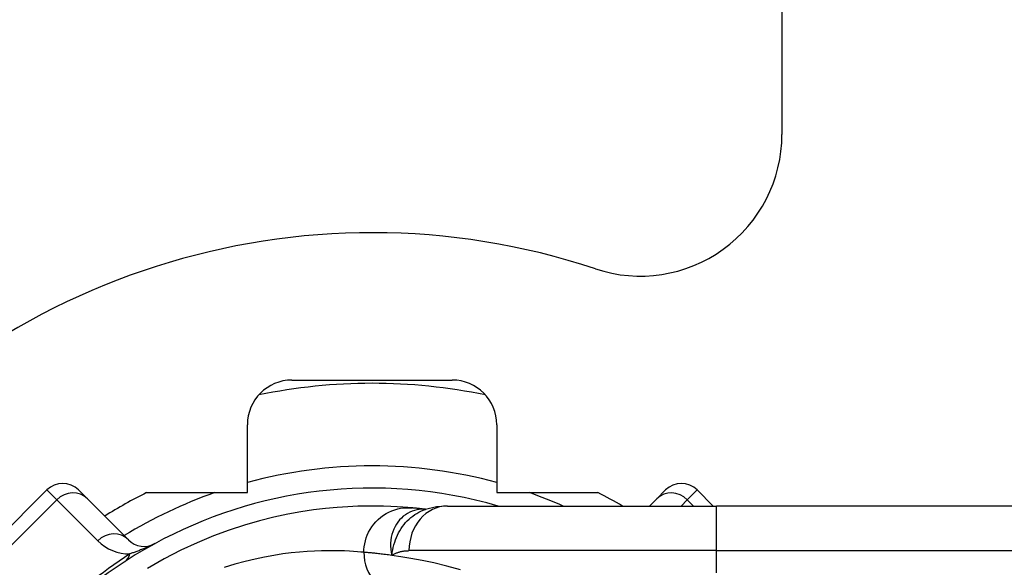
# Model space of a CAD drawing. Header units: inches. Extents: x 5 to 160, y 9 to 87.
# Tile 61 of 203: x 32.913 to 33.782, y 25.453 to 25.936. Entities that reach past the tile are written whole.
import ezdxf

# ---------------------------------------------------------------- set-up
doc = ezdxf.new("R2010")
doc.units = ezdxf.units.IN
doc.header["$MEASUREMENT"] = 0
doc.layers.add('Visible Edges(ANSI)', color=7, linetype='Continuous', lineweight=25)
doc.layers.add('Visible Tangent Edges(ANSI)', color=7, linetype='Continuous', lineweight=25)

msp = doc.modelspace()

# ---------------------------------------------------------------- linework, layer by layer
at = {"layer": 'Visible Edges(ANSI)'}
for p, q in [((33.58575, 41.06284), (33.58575, 25.83481)), ((33.15362, 25.61808), (33.29488, 25.61808)), ((33.11425, 25.51875), (33.11425, 25.57871)), ((33.33425, 25.57871), (33.33425, 25.51875)), ((32.93751, 25.52117), (32.82615, 25.40982)), ((32.96534, 25.52117), (32.97316, 25.51336)), ((33.00937, 25.47715), (32.97316, 25.51336)), ((33.0252, 25.51875), (33.11425, 25.51875)), ((33.33425, 25.51875), (33.42329, 25.51875)), ((33.47533, 25.51336), (33.46891, 25.50694)), ((33.47533, 25.51336), (33.48315, 25.52117)), ((33.52522, 25.50694), (33.51099, 25.52117)), ((33.29068, 25.50694), (33.52794, 25.50694)), ((34.177, 25.50694), (33.52794, 25.50694)), ((33.27155, 25.50401), (33.2715, 25.50402))]:
    msp.add_line(p, q, dxfattribs=at)
at = {"layer": 'Visible Edges(ANSI)', "flags": 128}
for points in [[(33.2595, 25.50531), (33.25578, 25.50564), (33.2514, 25.50597), (33.24637, 25.5063), (33.24069, 25.50658), (33.23436, 25.5068), (33.2274, 25.50692), (33.2198, 25.50691), (33.21159, 25.50673), (33.20276, 25.50633), (33.19333, 25.50569), (33.1833, 25.50475), (33.1727, 25.50346), (33.16155, 25.50178), (33.14985, 25.49966), (33.13764, 25.49704), (33.12494, 25.49387), (33.11179, 25.49009), (33.09824, 25.48566), (33.08431, 25.48052), (33.07006, 25.47461), (33.05557, 25.46789), (33.04089, 25.46031), (33.02613, 25.45186)], [(33.2715, 25.50402), (33.27084, 25.5041), (33.2702, 25.50417), (33.26957, 25.50425), (33.26895, 25.50432), (33.26835, 25.50439), (33.26776, 25.50446), (33.26718, 25.50453), (33.26662, 25.50459), (33.26607, 25.50465), (33.26554, 25.50471), (33.26502, 25.50476), (33.26451, 25.50482), (33.26402, 25.50487), (33.26354, 25.50492), (33.26307, 25.50497), (33.26262, 25.50501), (33.26218, 25.50506), (33.26175, 25.5051), (33.26134, 25.50514), (33.26095, 25.50518), (33.26056, 25.50521), (33.2602, 25.50525), (33.25984, 25.50528), (33.2595, 25.50531)], [(33.29068, 25.50694), (33.28114, 25.50623), (33.27125, 25.50391)]]:
    msp.add_lwpolyline(points, dxfattribs=at)
at = {"layer": 'Visible Edges(ANSI)'}
for centre, radius, start, end in [((33.46075, 25.83481), 0.125, 251.61906, 0), ((33.22425, 25.12308), 0.625, 71.61906, 288.38094), ((33.15362, 25.57871), 0.03937, 90, 180), ((33.29488, 25.57871), 0.03937, 0, 90), ((33.22425, 25.12308), 0.49213, 78.27724, 101.72276), ((33.22425, 25.12308), 0.39961, 73.8612, 163.64823), ((32.95143, 25.50725), 0.01969, 45, 135), ((33.49707, 25.50725), 0.01969, 45, 135), ((33.22425, 25.12308), 0.44291, 116.70485, 122.16041), ((33.22425, 25.12308), 0.44291, 60.07357, 63.29515), ((33.02328, 25.49107), 0.01969, 225, 298.6389)]:
    msp.add_arc(centre, radius, start, end, dxfattribs=at)
at = {"layer": 'Visible Tangent Edges(ANSI)'}
for p, q in [((32.94619, 25.51249), (32.93751, 25.52117)), ((33.51099, 25.52117), (33.5023, 25.51249)), ((32.83483, 25.40113), (32.94619, 25.51249)), ((32.94619, 25.51249), (32.98239, 25.47628)), ((33.49675, 25.50694), (33.5023, 25.51249)), ((33.5023, 25.51249), (33.50786, 25.50694)), ((33.52794, 25.46757), (33.52794, 25.50694)), ((33.52794, 25.46757), (33.25678, 25.46757)), ((33.52794, 25.46757), (34.177, 25.46757)), ((33.52794, 25.44788), (33.52794, 25.46757))]:
    msp.add_line(p, q, dxfattribs=at)
at = {"layer": 'Visible Tangent Edges(ANSI)', "flags": 128}
for points in [[(33.21702, 25.46611), (33.2171, 25.46856), (33.21734, 25.47107), (33.21775, 25.47362), (33.21834, 25.47619), (33.21911, 25.47876), (33.22007, 25.48132), (33.22123, 25.48384), (33.22257, 25.48631), (33.22411, 25.4887), (33.22582, 25.49099), (33.22771, 25.49315), (33.22975, 25.49518), (33.23193, 25.49705), (33.23423, 25.49875), (33.23664, 25.50026), (33.23913, 25.50159), (33.24168, 25.50272), (33.24427, 25.50365), (33.24687, 25.50438), (33.24948, 25.50492), (33.25206, 25.50527), (33.2546, 25.50545), (33.25708, 25.50546), (33.2595, 25.50531)], [(33.27022, 25.50411), (33.26804, 25.50414), (33.26586, 25.50399), (33.26369, 25.50365), (33.26156, 25.50313), (33.25948, 25.50243), (33.25745, 25.50155), (33.25549, 25.5005), (33.2536, 25.49928), (33.2518, 25.4979), (33.2501, 25.49636), (33.24851, 25.49467), (33.24704, 25.49284), (33.2457, 25.49088), (33.2445, 25.4888), (33.24344, 25.48659), (33.24254, 25.48429), (33.2418, 25.48188), (33.24123, 25.4794), (33.24084, 25.47685), (33.24063, 25.47424), (33.2406, 25.47158), (33.24077, 25.46889), (33.24114, 25.46616), (33.24171, 25.46343)], [(33.24171, 25.46343), (33.24207, 25.46581), (33.2425, 25.46816), (33.243, 25.47046), (33.24357, 25.47272), (33.24423, 25.47493), (33.24496, 25.47709), (33.24578, 25.4792), (33.24668, 25.48126), (33.24766, 25.48327), (33.24873, 25.48521), (33.24989, 25.4871), (33.25114, 25.48892), (33.25246, 25.49067), (33.25386, 25.49233), (33.25533, 25.49392), (33.25687, 25.49541), (33.25848, 25.49682), (33.26015, 25.49814), (33.26188, 25.49936), (33.26367, 25.50049), (33.26551, 25.50151), (33.26739, 25.50242), (33.2693, 25.50322), (33.27126, 25.50392)], [(33.2715, 25.50402), (33.27147, 25.50402), (33.27143, 25.50402), (33.27139, 25.50403), (33.27136, 25.50403), (33.27132, 25.50404), (33.27127, 25.50404), (33.27123, 25.50404), (33.27119, 25.50405), (33.27114, 25.50405), (33.27109, 25.50406), (33.27104, 25.50406), (33.27099, 25.50406), (33.27093, 25.50407), (33.27088, 25.50407), (33.27082, 25.50408), (33.27076, 25.50408), (33.2707, 25.50408), (33.27064, 25.50409), (33.27057, 25.50409), (33.27051, 25.5041), (33.27044, 25.5041), (33.27037, 25.5041), (33.2703, 25.50411), (33.27022, 25.50411)], [(33.03272, 25.47379), (33.03097, 25.47289), (33.02972, 25.47229), (33.02859, 25.47176), (33.02753, 25.47128), (33.02652, 25.47083), (33.02554, 25.47041), (33.02459, 25.47), (33.02366, 25.46961), (33.02275, 25.46923), (33.02186, 25.46887), (33.02098, 25.46852), (33.02012, 25.46818), (33.01928, 25.46785), (33.01845, 25.46753), (33.01763, 25.46722), (33.01681, 25.46692), (33.01601, 25.46662), (33.01522, 25.46633), (33.01444, 25.46605), (33.01367, 25.46578), (33.0129, 25.46551), (33.01215, 25.46525), (33.01141, 25.465), (33.01069, 25.46476)], [(33.21702, 25.46611), (33.21442, 25.46636), (33.21142, 25.46662), (33.20802, 25.46688), (33.20423, 25.46712), (33.20005, 25.46732), (33.19549, 25.46747), (33.19054, 25.46756), (33.18522, 25.46756), (33.17952, 25.46746), (33.17344, 25.46724), (33.167, 25.46688), (33.1602, 25.46634), (33.15304, 25.4656), (33.14554, 25.46464), (33.1377, 25.46343), (33.12953, 25.46195), (33.12103, 25.46016), (33.11221, 25.45803), (33.10309, 25.45553), (33.0937, 25.45264)], [(33.24171, 25.46343), (33.24026, 25.46362), (33.23883, 25.46381), (33.23744, 25.46399), (33.23609, 25.46416), (33.23477, 25.46432), (33.23349, 25.46447), (33.23225, 25.46462), (33.23105, 25.46476), (33.22988, 25.46489), (33.22875, 25.46501), (33.22766, 25.46512), (33.22661, 25.46523), (33.2256, 25.46534), (33.22462, 25.46543), (33.22368, 25.46552), (33.22279, 25.46561), (33.22193, 25.46569), (33.22111, 25.46576), (33.22033, 25.46583), (33.21959, 25.4659), (33.21889, 25.46596), (33.21822, 25.46601), (33.2176, 25.46606), (33.21702, 25.46611)], [(33.24171, 25.46343), (33.24227, 25.46377), (33.24282, 25.4641), (33.24339, 25.46441), (33.24396, 25.46471), (33.24454, 25.465), (33.24513, 25.46526), (33.24573, 25.46552), (33.24633, 25.46576), (33.24694, 25.46598), (33.24755, 25.46619), (33.24818, 25.46638), (33.2488, 25.46656), (33.24944, 25.46672), (33.25008, 25.46687), (33.25073, 25.467), (33.25138, 25.46712), (33.25204, 25.46723), (33.2527, 25.46732), (33.25337, 25.46739), (33.25404, 25.46746), (33.25472, 25.4675), (33.2554, 25.46754), (33.25609, 25.46756), (33.25678, 25.46757)], [(33.30216, 25.45077), (33.29014, 25.45403), (33.27883, 25.45673), (33.2683, 25.45897), (33.25858, 25.46079), (33.2497, 25.46226), (33.24171, 25.46343)]]:
    msp.add_lwpolyline(points, dxfattribs=at)
at = {"layer": 'Visible Tangent Edges(ANSI)'}
for centre, radius, start, end in [((33.22425, 25.12308), 0.41929, 74.7906, 105.2094), ((33.22425, 25.12308), 0.41929, 109.32408, 121.4236), ((33.22425, 25.12308), 0.41929, 66.27583, 70.67592), ((33.01023, 25.50412), 0.03937, 225, 270.65869), ((33.25035, 25.09698), 0.43898, 123.09006, 146.90994)]:
    msp.add_arc(centre, radius, start, end, dxfattribs=at)
for centre, major_axis, ratio, start_param, end_param in [((32.95924, 25.49944), (0.01392, 0.01392), 0.937622, 0, 1.570796), ((33.48925, 25.49944), (-0.01392, 0.01392), 0.937622, 4.712389, 6.283185), ((33.29068, 25.46757), (0, 0.03937), 0.860915, 0, 1.570796), ((33.28426, 25.70043), (-0.01245, -0.19646), 0.394768, 6.26267, 6.279105), ((32.99545, 25.46323), (0.01392, 0.01392), 0.937622, 0, 1.570796), ((32.98458, 25.49086), (0.02149, -0.03298), 0.48633, 0, 0.409204), ((33.25588, 25.46611), (-0.00362, -0.0392), 0.987056, 4.803178, 6.283185)]:
    msp.add_ellipse(centre, major_axis=major_axis, ratio=ratio, start_param=start_param, end_param=end_param, dxfattribs=at)

doc.saveas('drawing.dxf')
